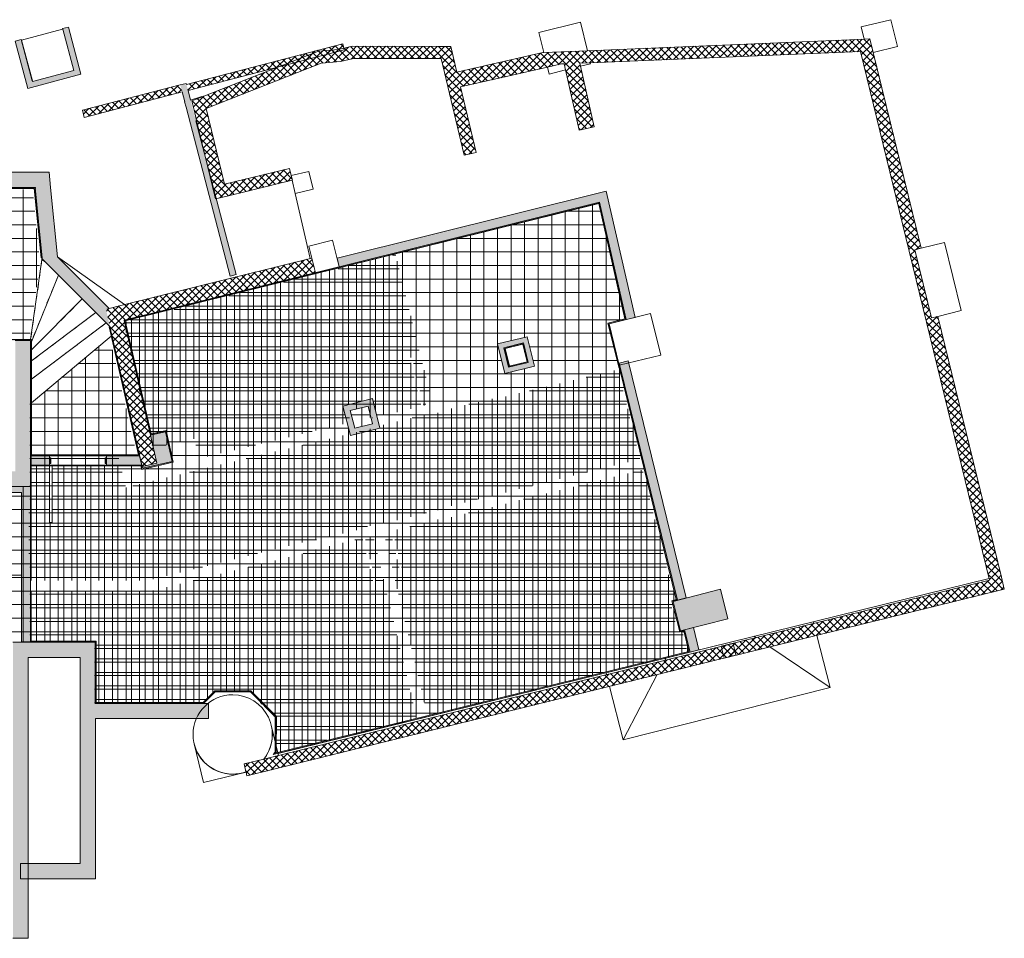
# Model space of a CAD drawing. Header units: millimetres. Extents: x 4.1 to 90.4, y -1.2 to 68.4.
# Tile 230 of 256: x 74.2 to 90.4, y 26.1 to 41.1. Entities that reach past the tile are written whole.
import ezdxf

# ---------------------------------------------------------------- set-up
doc = ezdxf.new("R2010")
doc.units = ezdxf.units.MM
doc.linetypes.add('Overhead_2_', pattern=[0.003969, 0.002381, -0.001587])
for name, color, linetype, lineweight in [('A-DOOR', 7, 'Continuous', 5), ('A-DOOR-FRAM', 7, 'Continuous', 9), ('A-FLOR', 7, 'Continuous', 5), ('A-FLOR-LEVL', 7, 'Continuous', 5), ('A-FLOR-PATT', 7, 'Continuous', 15), ('A-WALL', 7, 'Continuous', 5), ('A-WALL-PATT', 7, 'Continuous', 13), ('I-WALL', 7, 'Continuous', 5), ('S-COLS', 7, 'Continuous', 5), ('S-FNDN', 7, 'Continuous', 5), ('S-STRS', 7, 'Continuous', 5)]:
    doc.layers.add(name, color=color, linetype=linetype, lineweight=lineweight)
pattern_1 = [(0, (-136.63353, -114.262), (0, 0.22225), []), (90, (-136.63353, -114.262), (-0.22225, 0), [])]
pattern_2 = [(45, (0, 0), (-0.060104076, 0.060104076), []), (135, (0, 0), (-0.060104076, -0.060104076), [])]
pattern_3 = [(0, (235.76847, -27.85928), (0, 0.22225), []), (90, (235.76847, -27.85928), (-0.22225, 0), [])]

# ---------------------------------------------------------------- blocks, each defined once
blk = doc.blocks.new('MUC-ENT-EXE-GOE-M3D-TZN-TNV-V21 _Principe Piscine_-D_rvt-1-MUC-LAG-PRO-PLA-ARC-TZN-SS01-AP04B-04RP Maçonnerie')
at = {"layer": 'A-WALL-PATT', "lineweight": 9}
h = blk.add_hatch(dxfattribs=at)
h.set_pattern_fill('FP_10', color=256, style=0, pattern_type=2)
h.set_pattern_definition(pattern_2)
h.paths.add_polyline_path([(-152.687, 68.236), (-147.784, 68.439), (-147.833, 68.638), (-152.99, 68.423), (-152.826, 68.322)])
h = blk.add_hatch(dxfattribs=at)
h.set_pattern_fill('FP_10', color=256, style=0, pattern_type=2)
h.set_pattern_definition(pattern_2)
h.paths.add_polyline_path([(-146.985, 65.169), (-146.791, 65.218), (-147.629, 68.646), (-147.833, 68.638), (-147.45, 67.071)])
h = blk.add_hatch(dxfattribs=at)
h.set_pattern_fill('FP_10', color=256, style=0, pattern_type=2)
h.set_pattern_definition(pattern_2)
h.paths.add_polyline_path([(-158.808, 67.803), (-156.248, 68.47), (-156.273, 68.567), (-158.833, 67.9)])
h = blk.add_hatch(dxfattribs=at)
h.set_pattern_fill('FP_10', color=256, style=0, pattern_type=2)
h.set_pattern_definition(pattern_2)
h.paths.add_polyline_path([(-158.697, 67.434), (-156.623, 68.249), (-156.669, 68.445), (-158.744, 67.63)])
h = blk.add_hatch(dxfattribs=at)
h.set_pattern_fill('FP_10', color=256, style=0, pattern_type=2)
h.set_pattern_definition(pattern_2)
h.paths.add_polyline_path([(-156.623, 68.249), (-156.308, 68.277), (-156.34, 68.475), (-156.669, 68.445)])
h = blk.add_hatch(dxfattribs=at)
h.set_pattern_fill('FP_10', color=256, style=0, pattern_type=2)
h.set_pattern_definition(pattern_2)
h.paths.add_polyline_path([(-156.308, 68.277), (-156.094, 68.327), (-156.116, 68.527), (-156.34, 68.475)])
h = blk.add_hatch(dxfattribs=at)
h.set_pattern_fill('FP_10', color=256, style=0, pattern_type=2)
h.set_pattern_definition(pattern_2)
h.paths.add_polyline_path([(-154.658, 68.324), (-154.706, 68.524), (-156.116, 68.527), (-156.094, 68.327)])
h = blk.add_hatch(dxfattribs=at)
h.set_pattern_fill('FP_10', color=256, style=0, pattern_type=2)
h.set_pattern_definition(pattern_2)
h.paths.add_polyline_path([(-154.282, 66.74), (-154.087, 66.786), (-154.5, 68.523), (-154.706, 68.524), (-154.361, 67.071)])
h = blk.add_hatch(dxfattribs=at)
h.set_pattern_fill('FP_10', color=256, style=0, pattern_type=2)
h.set_pattern_definition(pattern_2)
h.paths.add_polyline_path([(-154.343, 67.86), (-152.687, 68.236), (-152.99, 68.423), (-154.4, 68.104)])
h = blk.add_hatch(dxfattribs=at)
h.set_pattern_fill('FP_10', color=256, style=0, pattern_type=2)
h.set_pattern_definition(pattern_2)
h.paths.add_polyline_path([(-152.396, 67.152), (-152.152, 67.207), (-152.388, 68.248), (-152.642, 68.238), (-152.62, 68.138)])
h = blk.add_hatch(dxfattribs=at)
h.set_pattern_fill('FP_10', color=256, style=0, pattern_type=2)
h.set_pattern_definition(pattern_2)
h.paths.add_polyline_path([(-160.508, 67.361), (-158.905, 67.778), (-158.935, 67.894), (-160.538, 67.477)])
at = {"layer": 'A-WALL-PATT', "lineweight": 5, "true_color": 0x808080}
for points in [[(-158.118, 64.758), (-158.021, 64.784), (-158.838, 67.919), (-158.935, 67.894), (-158.721, 67.071)], [(-169.839, 66.211), (-161.062, 66.211), (-161.086, 66.461), (-169.839, 66.461)], [(-160.919, 64.764), (-161.062, 66.211), (-161.313, 66.211), (-161.198, 65.043), (-161.049, 64.894)], [(-160.088, 63.933), (-160.154, 64.219), (-160.103, 64.231), (-160.95, 65.078), (-160.919, 64.764)], [(-161.389, 61.564), (-161.389, 63.704), (-161.639, 63.704), (-161.639, 61.564)], [(-161.389, 61.314), (-161.389, 61.564), (-161.939, 61.564), (-161.939, 61.314)], [(-161.679, 53.91), (-161.429, 53.91), (-161.429, 58.76), (-161.679, 58.76), (-161.679, 53.91)], [(-160.577, 58.51), (-160.577, 58.76), (-161.429, 58.76), (-161.429, 58.51)], [(-160.327, 54.886), (-160.327, 58.76), (-160.577, 58.76), (-160.577, 54.886)], [(-160.327, 57.51), (-158.475, 57.51), (-158.475, 57.76), (-160.327, 57.76)], [(-160.577, 54.886), (-160.577, 55.136), (-161.554, 55.136), (-161.554, 54.886)]]:
    blk.add_hatch(color=8, dxfattribs=at).paths.add_polyline_path(points)
at = {"layer": 'A-WALL-PATT', "lineweight": 9}
h = blk.add_hatch(dxfattribs=at)
h.set_pattern_fill('FP_10', color=256, style=0, pattern_type=2)
h.set_pattern_definition(pattern_2)
h.paths.add_polyline_path([(-158.36, 66.025), (-158.165, 66.072), (-158.509, 67.508), (-158.697, 67.434), (-158.61, 67.071)])
h = blk.add_hatch(dxfattribs=at)
h.set_pattern_fill('FP_10', color=256, style=0, pattern_type=2)
h.set_pattern_definition(pattern_2)
h.paths.add_polyline_path([(-158.165, 66.072), (-157.098, 66.33), (-157.145, 66.525), (-158.212, 66.267)])
h = blk.add_hatch(dxfattribs=at)
h.set_pattern_fill('FP_10', color=256, style=0, pattern_type=2)
h.set_pattern_definition(pattern_2)
h.paths.add_polyline_path([(-159.855, 64.035), (-156.718, 64.814), (-156.778, 65.057), (-159.911, 64.279)])
h = blk.add_hatch(dxfattribs=at)
h.set_pattern_fill('FP_10', color=256, style=0, pattern_type=2)
h.set_pattern_definition(pattern_2)
h.paths.add_polyline_path([(-145.668, 59.778), (-145.474, 59.826), (-146.519, 64.101), (-146.62, 64.076), (-146.894, 65.192), (-146.985, 65.169), (-146.247, 62.148)])
h = blk.add_hatch(dxfattribs=at)
h.set_pattern_fill('FP_10', color=256, style=0, pattern_type=2)
h.set_pattern_definition(pattern_2)
h.paths.add_polyline_path([(-159.561, 61.639), (-159.317, 61.695), (-159.911, 64.279), (-160.154, 64.219), (-159.578, 61.713)])
h = blk.add_hatch(dxfattribs=at)
h.set_pattern_fill('FP_10', color=256, style=0, pattern_type=2)
h.set_pattern_definition(pattern_2)
h.paths.add_polyline_path([(-150.02, 58.5), (-145.427, 59.631), (-145.474, 59.826), (-150.068, 58.694)])
h = blk.add_hatch(dxfattribs=at)
h.set_pattern_fill('FP_10', color=256, style=0, pattern_type=2)
h.set_pattern_definition(pattern_2)
h.paths.add_polyline_path([(-157.842, 56.572), (-149.826, 58.547), (-149.873, 58.742), (-157.89, 56.766), (-157.854, 56.623)])
at = {"layer": 'S-COLS', "lineweight": 5, "true_color": 0x808080}
for points in [[(-161.434, 67.836), (-160.564, 68.068), (-160.77, 68.841), (-160.867, 68.815), (-160.864, 68.805), (-160.859, 68.807), (-160.679, 68.13), (-161.355, 67.95), (-161.358, 67.96), (-161.363, 67.959), (-161.543, 68.635), (-161.64, 68.609)], [(-159.555, 61.612), (-159.067, 61.724), (-159.179, 62.211), (-159.423, 62.155), (-159.317, 61.695), (-159.561, 61.639)], [(-150.735, 58.946), (-149.959, 59.143), (-150.082, 59.628), (-150.858, 59.431)]]:
    blk.add_hatch(color=8, dxfattribs=at).paths.add_polyline_path(points)
h = blk.add_hatch(color=8, dxfattribs=at)
h.paths.add_polyline_path([(-153.615, 63.163), (-153.129, 63.282), (-153.247, 63.768), (-153.733, 63.649), (-153.648, 63.301)])
h.paths.add_polyline_path([(-153.541, 63.284), (-153.612, 63.576), (-153.321, 63.647), (-153.25, 63.355), (-153.392, 63.321)])
h = blk.add_hatch(color=8, dxfattribs=at)
h.paths.add_polyline_path([(-156.147, 62.147), (-155.662, 62.269), (-155.784, 62.754), (-156.269, 62.631)])
h.paths.add_polyline_path([(-156.074, 62.268), (-156.148, 62.559), (-155.857, 62.632), (-155.783, 62.342)])
at = {"layer": 'A-FLOR', "color": 8, "lineweight": 18, "true_color": 0x7f7f7f}
for p, q in [((-157.051, 66.115), (-156.805, 65.05)), ((-157.33, 56.936), (-145.676, 59.808))]:
    blk.add_line(p, q, dxfattribs=at)
at = {"layer": 'A-FLOR', "lineweight": 9}
blk.add_line((-159.85, 64.294), (-160.95, 65.078), dxfattribs=at)
at = {"layer": 'A-FLOR-LEVL', "color": 9, "lineweight": 9, "true_color": 0xc0c0c0}
blk.add_line((-164.399, 59.86), (-161.539, 59.86), dxfattribs=at)
at = {"layer": 'A-WALL', "color": 8, "lineweight": 15, "true_color": 0x7f7f7f}
for p, q in [((-147.833, 68.638), (-152.262, 68.454)), ((-147.723, 68.642), (-147.833, 68.638)), ((-156.273, 68.567), (-158.833, 67.9)), ((-158.808, 67.803), (-156.248, 68.47)), ((-156.669, 68.445), (-158.577, 67.696)), ((-156.34, 68.475), (-156.669, 68.445)), ((-156.116, 68.527), (-156.34, 68.475)), ((-156.248, 68.47), (-156.273, 68.567)), ((-154.706, 68.524), (-156.116, 68.527)), ((-154.5, 68.523), (-154.706, 68.524)), ((-154.4, 68.104), (-154.5, 68.523)), ((-152.214, 68.255), (-147.784, 68.439)), ((-147.784, 68.439), (-146.985, 65.169)), ((-156.623, 68.249), (-156.308, 68.277)), ((-156.308, 68.277), (-156.094, 68.327)), ((-156.094, 68.327), (-154.658, 68.324)), ((-154.658, 68.324), (-154.282, 66.74)), ((-152.99, 68.423), (-154.4, 68.104)), ((-152.976, 68.424), (-152.99, 68.423)), ((-146.791, 65.218), (-147.576, 68.427)), ((-158.509, 67.508), (-156.623, 68.249)), ((-154.343, 67.86), (-152.917, 68.184)), ((-152.62, 68.138), (-152.396, 67.152)), ((-152.152, 67.207), (-152.377, 68.198)), ((-158.935, 67.894), (-160.538, 67.477)), ((-154.087, 66.786), (-154.343, 67.86)), ((-160.508, 67.361), (-158.905, 67.778)), ((-160.538, 67.477), (-160.508, 67.361)), ((-158.212, 66.267), (-158.509, 67.508)), ((-158.667, 67.31), (-158.36, 66.025)), ((-152.396, 67.152), (-152.152, 67.207)), ((-154.282, 66.74), (-154.087, 66.786)), ((-157.145, 66.525), (-158.212, 66.267)), ((-157.116, 66.408), (-157.145, 66.525)), ((-158.165, 66.072), (-157.101, 66.33)), ((-158.36, 66.025), (-158.165, 66.072)), ((-156.778, 65.057), (-159.911, 64.279)), ((-156.718, 64.814), (-156.778, 65.057)), ((-146.985, 65.169), (-145.668, 59.778)), ((-159.855, 64.035), (-156.718, 64.814)), ((-159.911, 64.279), (-160.103, 64.231)), ((-145.474, 59.826), (-146.519, 64.101)), ((-160.088, 63.933), (-159.561, 61.639)), ((-159.423, 62.155), (-159.855, 64.035)), ((-145.668, 59.778), (-150.068, 58.694)), ((-145.427, 59.631), (-145.474, 59.826)), ((-150.02, 58.5), (-145.427, 59.631)), ((-149.873, 58.742), (-157.323, 56.906)), ((-150.068, 58.694), (-150.02, 58.5)), ((-149.826, 58.547), (-149.873, 58.742)), ((-157.842, 56.572), (-149.826, 58.547)), ((-157.857, 56.634), (-157.842, 56.572))]:
    blk.add_line(p, q, dxfattribs=at)
at = {"layer": 'A-WALL', "color": 8, "lineweight": 18, "true_color": 0x7f7f7f}
for p, q in [((-147.629, 68.646), (-147.723, 68.642)), ((-147.576, 68.427), (-147.629, 68.646)), ((-152.262, 68.454), (-152.976, 68.424)), ((-152.917, 68.184), (-152.687, 68.236)), ((-152.687, 68.236), (-152.642, 68.238)), ((-152.642, 68.238), (-152.62, 68.138)), ((-152.388, 68.248), (-152.214, 68.255)), ((-152.377, 68.198), (-152.388, 68.248)), ((-158.577, 67.696), (-158.744, 67.63)), ((-158.744, 67.63), (-158.697, 67.434)), ((-158.697, 67.434), (-158.667, 67.31)), ((-157.098, 66.33), (-157.116, 66.408)), ((-157.101, 66.33), (-157.098, 66.33)), ((-146.894, 65.193), (-146.791, 65.218)), ((-146.894, 65.192), (-146.894, 65.193)), ((-146.62, 64.076), (-146.894, 65.192)), ((-146.519, 64.101), (-146.62, 64.076)), ((-159.317, 61.695), (-159.423, 62.155)), ((-159.561, 61.639), (-159.317, 61.695)), ((-157.567, 56.846), (-157.89, 56.766)), ((-157.323, 56.906), (-157.567, 56.846)), ((-157.89, 56.766), (-157.858, 56.638)), ((-157.858, 56.638), (-157.857, 56.634))]:
    blk.add_line(p, q, dxfattribs=at)
at = {"layer": 'A-WALL', "lineweight": 15}
for p, q in [((-158.838, 67.919), (-158.935, 67.894)), ((-158.833, 67.9), (-158.838, 67.919)), ((-158.767, 67.645), (-158.808, 67.803)), ((-158.905, 67.778), (-158.863, 67.616)), ((-158.841, 67.531), (-158.118, 64.758)), ((-158.021, 64.784), (-158.679, 67.306)), ((-161.086, 66.461), (-169.839, 66.461)), ((-161.062, 66.211), (-161.086, 66.461)), ((-169.839, 66.211), (-161.313, 66.211)), ((-161.313, 66.211), (-161.198, 65.043)), ((-160.95, 65.078), (-161.062, 66.211)), ((-160.103, 64.231), (-160.95, 65.078)), ((-161.198, 65.043), (-160.919, 64.764)), ((-160.919, 64.764), (-160.088, 63.933)), ((-158.118, 64.758), (-158.021, 64.784)), ((-161.389, 63.704), (-161.639, 63.704)), ((-161.389, 61.564), (-161.389, 63.704)), ((-161.389, 61.314), (-161.389, 61.564)), ((-161.939, 61.314), (-161.389, 61.314)), ((-161.429, 58.76), (-161.679, 58.76)), ((-160.577, 58.76), (-161.429, 58.76)), ((-160.327, 58.76), (-160.577, 58.76)), ((-160.327, 57.76), (-160.327, 58.76)), ((-161.429, 58.51), (-160.577, 58.51)), ((-161.429, 53.91), (-161.429, 58.51)), ((-160.577, 58.51), (-160.577, 55.136)), ((-158.475, 57.76), (-160.327, 57.76)), ((-158.475, 57.51), (-158.475, 57.76)), ((-160.327, 57.51), (-158.475, 57.51)), ((-160.327, 54.886), (-160.327, 57.51)), ((-160.577, 55.136), (-161.554, 55.136)), ((-161.554, 55.136), (-161.554, 54.886)), ((-161.554, 54.886), (-160.577, 54.886)), ((-160.577, 54.886), (-160.327, 54.886)), ((-161.679, 53.91), (-161.429, 53.91))]:
    blk.add_line(p, q, dxfattribs=at)
at = {"layer": 'S-COLS', "lineweight": 15}
for p, q in [((-147.286, 68.961), (-147.772, 68.843)), ((-147.179, 68.524), (-147.286, 68.961)), ((-160.864, 68.805), (-161.536, 68.627)), ((-152.376, 68.919), (-153.056, 68.752)), ((-152.262, 68.454), (-152.376, 68.919)), ((-147.772, 68.843), (-147.723, 68.642)), ((-161.536, 68.627), (-161.358, 67.96)), ((-153.056, 68.752), (-152.976, 68.424)), ((-147.576, 68.427), (-147.179, 68.524)), ((-152.917, 68.184), (-152.89, 68.072)), ((-152.89, 68.072), (-152.62, 68.138)), ((-152.377, 68.198), (-152.21, 68.239)), ((-152.21, 68.239), (-152.214, 68.255)), ((-158.58, 67.703), (-158.767, 67.645)), ((-158.577, 67.696), (-158.58, 67.703)), ((-158.863, 67.616), (-158.866, 67.614)), ((-158.866, 67.614), (-158.841, 67.531)), ((-158.679, 67.306), (-158.667, 67.31)), ((-156.827, 66.475), (-157.116, 66.408)), ((-156.759, 66.183), (-156.827, 66.475)), ((-157.101, 66.33), (-157.051, 66.115)), ((-157.051, 66.115), (-156.759, 66.183)), ((-156.439, 65.35), (-156.827, 65.252)), ((-156.827, 65.252), (-156.717, 64.816)), ((-156.329, 64.913), (-156.439, 65.35)), ((-146.408, 65.312), (-146.791, 65.218)), ((-146.134, 64.195), (-146.408, 65.312)), ((-156.717, 64.816), (-156.329, 64.913)), ((-151.226, 64.146), (-151.906, 63.979)), ((-151.059, 63.466), (-151.226, 64.146)), ((-146.519, 64.101), (-146.134, 64.195)), ((-151.906, 63.979), (-151.739, 63.299)), ((-153.321, 63.647), (-153.612, 63.576)), ((-153.25, 63.355), (-153.321, 63.647)), ((-153.612, 63.576), (-153.541, 63.284)), ((-151.739, 63.299), (-151.059, 63.466)), ((-153.541, 63.284), (-153.25, 63.355)), ((-155.857, 62.632), (-156.148, 62.559)), ((-155.783, 62.342), (-155.857, 62.632)), ((-156.148, 62.559), (-156.074, 62.268)), ((-156.074, 62.268), (-155.783, 62.342)), ((-157.323, 56.906), (-157.444, 57.404)), ((-158.707, 57.097), (-158.553, 56.464)), ((-158.553, 56.464), (-157.857, 56.634))]:
    blk.add_line(p, q, dxfattribs=at)
at = {"layer": 'S-COLS', "color": 7, "lineweight": 15}
for p, q in [((-160.77, 68.841), (-160.867, 68.815)), ((-160.867, 68.815), (-160.864, 68.805)), ((-160.564, 68.068), (-160.77, 68.841)), ((-161.543, 68.635), (-161.64, 68.609)), ((-161.64, 68.609), (-161.434, 67.836)), ((-161.363, 67.959), (-161.543, 68.635)), ((-161.434, 67.836), (-160.564, 68.068)), ((-161.358, 67.96), (-161.363, 67.959)), ((-153.247, 63.768), (-153.733, 63.649)), ((-153.129, 63.282), (-153.247, 63.768)), ((-153.733, 63.649), (-153.615, 63.163)), ((-153.612, 63.576), (-153.321, 63.647)), ((-153.321, 63.647), (-153.25, 63.355)), ((-153.541, 63.284), (-153.612, 63.576)), ((-153.615, 63.163), (-153.129, 63.282)), ((-153.25, 63.355), (-153.541, 63.284)), ((-155.784, 62.754), (-156.269, 62.631)), ((-156.269, 62.631), (-156.147, 62.147)), ((-156.148, 62.559), (-155.857, 62.632)), ((-155.857, 62.632), (-155.783, 62.342)), ((-155.662, 62.269), (-155.784, 62.754)), ((-156.074, 62.268), (-156.148, 62.559)), ((-155.783, 62.342), (-156.074, 62.268)), ((-159.179, 62.211), (-159.423, 62.155)), ((-159.067, 61.724), (-159.179, 62.211)), ((-156.147, 62.147), (-155.662, 62.269)), ((-159.555, 61.612), (-159.067, 61.724)), ((-159.561, 61.639), (-159.555, 61.612)), ((-150.082, 59.628), (-150.858, 59.431)), ((-149.959, 59.143), (-150.082, 59.628)), ((-150.858, 59.431), (-150.735, 58.946)), ((-150.735, 58.946), (-149.959, 59.143))]:
    blk.add_line(p, q, dxfattribs=at)
at = {"layer": 'S-COLS', "lineweight": 18}
for p, q in [((-160.859, 68.807), (-160.864, 68.805)), ((-160.679, 68.13), (-160.859, 68.807)), ((-147.723, 68.642), (-147.629, 68.646)), ((-147.629, 68.646), (-147.576, 68.427)), ((-152.976, 68.424), (-152.262, 68.454)), ((-161.355, 67.95), (-160.679, 68.13)), ((-152.687, 68.236), (-152.917, 68.184)), ((-152.642, 68.238), (-152.687, 68.236)), ((-152.62, 68.138), (-152.642, 68.238)), ((-152.214, 68.255), (-152.388, 68.248)), ((-152.388, 68.248), (-152.377, 68.198)), ((-161.358, 67.96), (-161.355, 67.95)), ((-158.744, 67.63), (-158.577, 67.696)), ((-158.697, 67.434), (-158.744, 67.63)), ((-158.667, 67.31), (-158.697, 67.434)), ((-157.116, 66.408), (-157.098, 66.33)), ((-157.098, 66.33), (-157.101, 66.33)), ((-146.791, 65.218), (-146.894, 65.193)), ((-146.894, 65.193), (-146.894, 65.192)), ((-146.894, 65.192), (-146.62, 64.076)), ((-146.62, 64.076), (-146.519, 64.101)), ((-157.89, 56.766), (-157.567, 56.846)), ((-157.567, 56.846), (-157.323, 56.906)), ((-157.858, 56.638), (-157.89, 56.766)), ((-157.857, 56.634), (-157.858, 56.638))]:
    blk.add_line(p, q, dxfattribs=at)
at = {"layer": 'S-COLS', "color": 7}
for p, q in [((-160.864, 68.805), (-160.859, 68.807)), ((-160.859, 68.807), (-160.679, 68.13)), ((-160.679, 68.13), (-161.355, 67.95)), ((-161.355, 67.95), (-161.358, 67.96)), ((-159.423, 62.155), (-159.317, 61.695)), ((-159.317, 61.695), (-159.561, 61.639))]:
    blk.add_line(p, q, dxfattribs=at)
at = {"layer": 'S-COLS', "lineweight": 15}
for start, end in [(89.8709, 269.8709), (321.5366, 89.8709), (321.5366, 13.6808), (193.6808, 289.5435), (269.8709, 289.5435)]:
    blk.add_arc((-158.076, 57.25), 0.65, start, end, dxfattribs=at)
at = {"layer": 'S-FNDN', "color": 9, "lineweight": 9, "true_color": 0xc0c0c0}
for p, q in [((-148.548, 59.068), (-148.556, 59.098)), ((-149.495, 58.835), (-149.529, 58.858)), ((-148.282, 58.02), (-148.499, 58.874)), ((-148.282, 58.02), (-149.27, 58.684)), ((-150.991, 58.466), (-150.972, 58.503)), ((-151.954, 58.261), (-151.946, 58.231)), ((-151.675, 57.161), (-151.115, 58.23)), ((-151.897, 58.037), (-151.675, 57.161)), ((-151.675, 57.161), (-148.282, 58.02))]:
    blk.add_line(p, q, dxfattribs=at)
at = {"layer": 'S-STRS', "lineweight": 9}
for p, q in [((-161.203, 65.032), (-161.388, 63.719)), ((-161.203, 65.032), (-161.145, 64.991)), ((-160.933, 64.778), (-161.374, 63.686)), ((-160.541, 64.386), (-161.374, 63.554)), ((-160.111, 64.239), (-160.101, 64.232)), ((-160.319, 64.165), (-161.374, 63.37)), ((-160.148, 63.993), (-161.374, 63.07))]:
    blk.add_line(p, q, dxfattribs=at)
at = {"layer": 'S-STRS', "linetype": 'Overhead_2_', "lineweight": 9}
for p, q in [((-161.203, 65.032), (-161.388, 63.719)), ((-160.933, 64.778), (-161.374, 63.686)), ((-160.541, 64.386), (-161.374, 63.554)), ((-160.319, 64.165), (-161.374, 63.37)), ((-160.148, 63.993), (-161.374, 63.07))]:
    blk.add_line(p, q, dxfattribs=at)
blk = doc.blocks.new('LAG-C1030-PORTE-HM_Simple_OC-13PR_20_01 - LAG-C1030-PORTE-HM_Simple_OC-13PR_20_01-93x204-V25-MUC-LAG-PRO-PLA-ARC-TZN-SS01-AP04B-04RP Maçonnerie')
at = {"layer": 'A-DOOR', "lineweight": 9}
for p, q in [((0.425, 1.017), (0.465, 1.017)), ((0.425, 0.087), (0.425, 1.017)), ((0.465, 1.017), (0.465, 0.087)), ((0.465, 0.087), (0.425, 0.087))]:
    blk.add_line(p, q, dxfattribs=at)
at = {"layer": 'A-DOOR-FRAM'}
for p, q in [((-0.495, 0.0862), (-0.4942, 0.087)), ((-0.495, 0.075), (-0.495, 0.0862)), ((-0.4935, 0.075), (-0.495, 0.075)), ((-0.4942, 0.087), (-0.4658, 0.087)), ((-0.4935, 0.0855), (-0.4935, 0.075)), ((-0.4665, 0.0855), (-0.4935, 0.0855)), ((-0.4665, 0.0455), (-0.4665, 0.0855)), ((-0.4485, 0.0455), (-0.4665, 0.0455)), ((-0.4658, 0.087), (-0.465, 0.0862)), ((-0.465, 0.0862), (-0.465, 0.047)), ((-0.465, 0.047), (-0.4478, 0.047)), ((-0.4485, -0.0405), (-0.4485, 0.0455)), ((-0.4478, 0.047), (-0.447, 0.0462)), ((-0.447, 0.0462), (-0.447, -0.0412)), ((0.447, 0.0462), (0.4478, 0.047)), ((0.447, -0.0412), (0.447, 0.0462)), ((0.4478, 0.047), (0.465, 0.047)), ((0.4485, 0.0455), (0.4485, -0.0405)), ((0.4665, 0.0455), (0.4485, 0.0455)), ((0.465, 0.0862), (0.4658, 0.087)), ((0.465, 0.047), (0.465, 0.0862)), ((0.4658, 0.087), (0.4942, 0.087)), ((0.4665, 0.0855), (0.4665, 0.0455)), ((0.4935, 0.0855), (0.4665, 0.0855)), ((0.4935, 0.075), (0.4935, 0.0855)), ((0.495, 0.075), (0.4935, 0.075)), ((0.4942, 0.087), (0.495, 0.0862)), ((0.495, 0.0862), (0.495, 0.075)), ((-0.495, -0.0862), (-0.495, -0.075)), ((-0.495, -0.075), (-0.4935, -0.075)), ((-0.4942, -0.087), (-0.495, -0.0862)), ((-0.4658, -0.087), (-0.4942, -0.087)), ((-0.4935, -0.075), (-0.4935, -0.0855)), ((-0.4935, -0.0855), (-0.4665, -0.0855)), ((-0.4665, -0.0405), (-0.4485, -0.0405)), ((-0.4665, -0.0855), (-0.4665, -0.0405)), ((-0.465, -0.0862), (-0.4658, -0.087)), ((-0.465, -0.042), (-0.465, -0.0862)), ((-0.4478, -0.042), (-0.465, -0.042)), ((-0.447, -0.0412), (-0.4478, -0.042)), ((0.4478, -0.042), (0.447, -0.0412)), ((0.465, -0.042), (0.4478, -0.042)), ((0.4485, -0.0405), (0.4665, -0.0405)), ((0.465, -0.0862), (0.465, -0.042)), ((0.4658, -0.087), (0.465, -0.0862)), ((0.4942, -0.087), (0.4658, -0.087)), ((0.4665, -0.0405), (0.4665, -0.0855)), ((0.4665, -0.0855), (0.4935, -0.0855)), ((0.4935, -0.0855), (0.4935, -0.075)), ((0.4935, -0.075), (0.495, -0.075)), ((0.495, -0.0862), (0.4942, -0.087)), ((0.495, -0.075), (0.495, -0.0862))]:
    blk.add_line(p, q, dxfattribs=at)

msp = doc.modelspace()

# ---------------------------------------------------------------- hatches: boundary and pattern name
at = {"layer": 'A-FLOR-PATT', "true_color": 0xff0080}
h = msp.add_hatch(dxfattribs=at)
h.set_pattern_fill('NET', color=230, scale=0.07, style=0)
h.set_pattern_definition(pattern_1)
h.paths.add_polyline_path([(84.06, 35.408), (84.052, 35.406), (83.871, 36.147), (83.872, 36.147), (84.15, 36.215), (83.72, 38.108), (75.958, 36.181), (76.383, 34.33), (76.626, 34.386), (76.627, 34.385), (76.745, 33.869), (76.229, 33.75), (76.216, 33.805), (74.758, 33.805), (74.758, 32.878), (74.718, 32.878), (74.718, 33.805), (74.42, 33.805), (74.406, 33.813), (74.406, 30.932), (74.406, 30.917), (75.467, 30.917), (75.467, 29.916), (77.239, 29.916), (77.431, 30.107), (78.011, 30.106), (78.42, 29.695), (78.419, 29.28), (78.459, 29.114), (85.198, 30.767), (85.116, 31.102), (85.049, 31.085), (84.919, 31.598), (84.99, 31.616)])
h.paths.add_polyline_path([(79.526, 34.788), (80.01, 34.91), (80.133, 34.425), (79.648, 34.303)], flags=16)
h.paths.add_polyline_path([(79.721, 34.425), (79.647, 34.715), (79.938, 34.789), (80.011, 34.498)], flags=0)
h.paths.add_polyline_path([(82.18, 35.32), (82.062, 35.806), (82.547, 35.924), (82.666, 35.438)], flags=16)
h.paths.add_polyline_path([(82.242, 35.423), (82.164, 35.743), (82.165, 35.743), (82.485, 35.821), (82.563, 35.501)], flags=0)
h.paths.add_polyline_path([(82.253, 35.441), (82.182, 35.732), (82.474, 35.803), (82.545, 35.512)], flags=0)

# ---------------------------------------------------------------- next in the draw order: block references
at = {"lineweight": 5}
msp.add_blockref('MUC-ENT-EXE-GOE-M3D-TZN-TNV-V21 _Principe Piscine_-D_rvt-1-MUC-LAG-PRO-PLA-ARC-TZN-SS01-AP04B-04RP Maçonnerie', (235.795, -27.844), dxfattribs=at)

# ---------------------------------------------------------------- next in the draw order: hatches: boundary and pattern name
at = {"layer": 'A-FLOR-PATT', "true_color": 0xff0080}
h = msp.add_hatch(dxfattribs=at)
h.set_pattern_fill('NET', color=230, scale=0.07)
h.set_pattern_definition(pattern_1)
h.paths.add_polyline_path([(59.225, 35.695), (57.75, 35.695), (57.75, 31.785), (59.225, 31.785)])
h.paths.add_polyline_path([(62.851, 33.395), (61.219, 33.395), (61.204, 33.395), (61.204, 35.68), (61.204, 35.695), (59.225, 35.695), (59.225, 31.785), (59.809, 31.785), (59.809, 31.485), (62.851, 31.485), (62.851, 32.17), (62.851, 32.205, -0.400731), (61.925, 33.095), (61.924, 33.095), (61.924, 33.135), (62.851, 33.135), (62.851, 33.17)])
h.paths.add_polyline_path([(65.565, 35.695), (65.026, 35.695), (65.026, 34.768), (64.986, 34.768), (64.986, 34.769, -0.400731), (64.096, 35.695), (63.987, 35.695), (63.987, 34.571), (63.987, 34.556), (63.987, 33.623), (63.987, 33.395), (63.972, 33.395), (63.031, 33.395), (63.031, 33.136), (63.031, 32.203), (63.031, 32), (64.279, 32), (65.212, 32), (65.565, 32)])
h.paths.add_polyline_path([(65.565, 29.995), (63.03, 29.995), (63.03, 28.417), (65.565, 28.417)])
h.paths.add_polyline_path([(65.74, 29.995), (65.565, 29.995), (65.565, 28.417), (65.74, 28.417)])
h.paths.add_polyline_path([(65.74, 30.955), (65.565, 30.955), (65.565, 29.995), (65.74, 29.995)])
h.paths.add_polyline_path([(65.565, 30.955), (65.39, 30.955), (65.39, 31.47), (65.39, 31.82), (65.21, 31.82), (65.21, 30.893), (65.17, 30.893), (65.17, 30.894, -0.400731), (64.28, 31.82), (64.279, 31.82), (63.03, 31.82), (63.03, 29.995), (65.565, 29.995)])
h.paths.add_polyline_path([(64.963, 31.82), (64.28, 31.82, 0.336568), (64.963, 30.926)], flags=16)
h.paths.add_polyline_path([(65.17, 31.82), (64.963, 31.82), (64.963, 30.926, 0.056538), (65.17, 30.894)], flags=17)
h.paths.add_polyline_path([(65.21, 31.823), (65.17, 31.823), (65.17, 30.893), (65.21, 30.893)])
h.paths.add_polyline_path([(65.192, 31.952), (65.21, 31.952), (65.21, 32), (64.28, 32), (64.28, 31.952), (64.298, 31.952), (64.298, 31.863), (64.28, 31.863), (64.28, 31.823, 0.401668), (65.17, 30.894), (65.17, 31.823), (65.21, 31.823), (65.21, 31.863), (65.192, 31.863)])
h.paths.add_polyline_path([(65.94, 32.323), (65.94, 33.256), (65.94, 35.695), (65.565, 35.695), (65.565, 32), (65.94, 32)])
h.paths.add_polyline_path([(66.105, 33.255), (66.077, 33.255), (66.077, 33.237), (65.988, 33.237), (65.988, 33.255), (65.94, 33.255), (65.94, 32.325), (65.988, 32.325), (65.988, 32.343), (66.077, 32.343), (66.077, 32.325), (66.105, 32.325)])
h.paths.add_polyline_path([(67.81, 32.721, 0.267692), (67.435, 33.37), (66.684, 33.37, 0.063483), (66.533, 33.255), (67.047, 33.255), (67.047, 33.215), (67.047, 33.215, -0.315258), (66.398, 32.368, 0.780992)], flags=17)
h.paths.add_polyline_path([(74.255, 33.37), (69.195, 33.37, -0.267692), (69.57, 32.721, -1), (68.07, 32.721, -0.267692), (68.444, 33.37), (67.435, 33.37, -0.267692), (67.81, 32.721, -0.780992), (66.398, 32.368, -0.075886), (66.12, 32.325), (66.12, 32.3), (66.12, 32), (66.37, 32), (66.37, 30.932), (66.355, 30.917), (74.116, 30.917), (74.255, 30.917), (74.255, 30.924)])
h.paths.add_polyline_path([(66.496, 33.215), (66.12, 33.215), (66.12, 32.325, 0.075886), (66.398, 32.368, -0.122969), (66.31, 32.721, -0.181796)], flags=17)
h.paths.add_polyline_path([(67.047, 33.215), (66.496, 33.215, 0.181796), (66.31, 32.721, 0.122969), (66.398, 32.368, 0.315258)], flags=17)
h.paths.add_polyline_path([(67.435, 33.37), (68.444, 33.37, -0.268464), (69.195, 33.37), (74.255, 33.37), (74.255, 30.924), (74.405, 30.924), (74.405, 31.774), (74.405, 33.47), (69.75, 33.47), (69.75, 33.62), (68.105, 33.62), (68.105, 33.47), (67.855, 33.47), (67.855, 33.62), (66.205, 33.62), (66.205, 33.47), (65.955, 33.47), (65.955, 33.256), (66.116, 33.256), (66.116, 33.283), (66.105, 33.283), (66.105, 33.285), (66.12, 33.285), (66.12, 33.255), (66.533, 33.255, -0.337703)])
h.paths.add_polyline_path([(66.533, 33.255), (66.117, 33.255), (66.117, 33.215), (66.12, 33.215), (66.496, 33.215, -0.018331)], flags=17)
h.paths.add_polyline_path([(69.195, 33.37), (68.444, 33.37, 0.267692), (68.07, 32.721, 1), (69.57, 32.721, 0.267692)], flags=17)
h.paths.add_polyline_path([(73.764, 35.594), (73.764, 35.844), (73.924, 35.844), (73.924, 35.859), (74.381, 35.859), (74.569, 37.2), (74.568, 37.2), (74.553, 37.199), (74.441, 38.337), (62.97, 38.337), (62.969, 38.187), (60.605, 38.187), (60.605, 38.112), (60.589, 38.112), (60.59, 38.107), (61.315, 38.107), (61.315, 38.074), (60.589, 38.074), (60.59, 36.749), (61.315, 36.749), (61.315, 36.717), (60.589, 36.717), (60.59, 36.712), (60.605, 36.712), (60.605, 35.859), (63.2, 35.859), (63.2, 35.844), (65, 35.844), (65, 35.859), (65.239, 35.86), (65.239, 36.72), (66.569, 36.72), (66.569, 35.859), (70.104, 35.859), (70.104, 35.624), (70.254, 35.623), (70.254, 35.594), (71.254, 35.594), (71.254, 35.624), (71.404, 35.624), (71.404, 35.859), (72.624, 35.859), (72.624, 35.624), (72.774, 35.624), (72.774, 35.594), (73.616, 35.594)])
h.paths.add_polyline_path([(69.763, 31.466), (70.586, 31.466), (70.586, 31.981), (69.763, 31.981)], flags=24)
h = msp.add_hatch(dxfattribs=at)
h.set_pattern_fill('NET', color=230, scale=0.07, style=0)
h.set_pattern_definition(pattern_3)
h.paths.add_polyline_path([(77.169, 33.927), (79.651, 34.521), (79.603, 34.711), (79.923, 34.791), (79.972, 34.598), (80.008, 34.606), (80.012, 34.592), (80.809, 34.783), (80.618, 35.58), (80.657, 35.589), (80.848, 34.792), (80.887, 34.801), (80.883, 34.816), (80.992, 34.842), (80.389, 37.272), (75.931, 36.165), (76.406, 34.097), (77.093, 34.255), (77.157, 33.976)])
h = msp.add_hatch(dxfattribs=at)
h.set_pattern_fill('NET', color=230, scale=0.07, style=0)
h.set_pattern_definition(pattern_3)
h.paths.add_polyline_path([(76.341, 31.931), (76.344, 31.931), (79.01, 32.588), (79.014, 32.574), (79.887, 32.789), (79.884, 32.804), (80.224, 32.887), (80.227, 32.873), (81.101, 33.088), (81.097, 33.103), (84.396, 33.916), (84.036, 35.385), (82.179, 34.941), (82.175, 34.955), (81.3, 34.746), (81.304, 34.731), (80.925, 34.641), (80.922, 34.655), (80.047, 34.446), (80.05, 34.431), (75.966, 33.454), (75.844, 33.968), (76.134, 34.035), (75.701, 35.918), (74.394, 34.824), (74.394, 33.254), (74.379, 33.254), (74.379, 32.354), (74.394, 32.354), (74.395, 31.931), (76.208, 31.931)])
h = msp.add_hatch(dxfattribs=at)
h.set_pattern_fill('NET', color=230, scale=0.07, style=0)
h.set_pattern_definition(pattern_3)
h.paths.add_polyline_path([(80.915, 29.707), (85.172, 30.752), (85.09, 31.086), (85.023, 31.069), (84.893, 31.583), (84.964, 31.601), (84.583, 33.155), (84.542, 33.305), (84.546, 33.306), (84.439, 33.741), (81.141, 32.928), (81.137, 32.942), (80.341, 32.746), (80.537, 31.95), (80.498, 31.941), (80.302, 32.737), (80.263, 32.727), (80.267, 32.713), (80.2, 32.696), (80.904, 29.753)])
h = msp.add_hatch(dxfattribs=at)
h.set_pattern_fill('NET', color=230, scale=0.07, style=0)
h.set_pattern_definition(pattern_3)
h.paths.add_polyline_path([(78.396, 29.082), (80.742, 29.66), (80.025, 32.653), (79.927, 32.629), (79.923, 32.643), (79.884, 32.634), (80.081, 31.838), (80.042, 31.828), (79.846, 32.624), (79.049, 32.428), (79.053, 32.414), (76.362, 31.751), (74.395, 31.751), (74.395, 30.916), (75.456, 30.915), (75.456, 29.916), (77.206, 29.916), (77.398, 30.107), (77.991, 30.105), (78.409, 29.686), (78.407, 29.093)])
at = {"layer": 'A-WALL-PATT', "lineweight": 5, "true_color": 0xc0c0c0}
for points in [[(80.55, 37.322), (83.734, 38.113), (83.731, 38.127), (80.547, 37.336)], [(84.154, 36.201), (84.168, 36.204), (83.734, 38.113), (83.721, 38.109), (84.151, 36.214)], [(75.943, 36.178), (80.55, 37.322), (80.547, 37.336), (75.94, 36.192)], [(76.372, 34.312), (76.385, 34.315), (75.956, 36.181), (75.943, 36.177), (76.227, 34.941)], [(83.875, 36.132), (84.154, 36.201), (84.15, 36.214), (83.872, 36.146)], [(84.053, 35.406), (84.067, 35.41), (83.889, 36.136), (83.875, 36.132)], [(82.169, 35.729), (82.487, 35.807), (82.484, 35.82), (82.165, 35.742)], [(82.24, 35.437), (82.253, 35.441), (82.182, 35.732), (82.169, 35.729), (82.23, 35.477)], [(82.548, 35.498), (82.562, 35.501), (82.487, 35.807), (82.474, 35.803), (82.545, 35.512)], [(82.243, 35.424), (82.548, 35.498), (82.545, 35.512), (82.24, 35.437)], [(76.385, 34.315), (76.615, 34.368), (76.612, 34.381), (76.382, 34.328)], [(76.727, 33.88), (76.741, 33.883), (76.626, 34.384), (76.612, 34.381), (76.615, 34.368)]]:
    msp.add_hatch(color=9, dxfattribs=at).paths.add_polyline_path(points)
at = {"layer": 'I-WALL'}
for points in [[(74.482, 38.352), (74.488, 38.352), (74.488, 38.367), (62.981, 38.367), (62.981, 38.352), (74.467, 38.352)], [(74.579, 37.214), (74.594, 37.216), (74.482, 38.352), (74.467, 38.352)], [(79.466, 37.067), (83.877, 38.163), (83.843, 38.309), (79.43, 37.213)], [(84.168, 36.204), (84.314, 36.237), (83.877, 38.163), (83.731, 38.127), (83.968, 37.085)], [(76.193, 33.972), (75.707, 36.089), (75.692, 36.086), (76.178, 33.972)], [(84.052, 35.406), (84.053, 35.406), (83.874, 36.132)], [(74.405, 33.987), (74.42, 33.987), (74.42, 35.875), (74.405, 35.875), (74.405, 34.941)], [(82.562, 35.501), (82.563, 35.502), (82.487, 35.807)], [(84.458, 33.847), (84.604, 33.883), (84.201, 35.527), (84.055, 35.491), (84.19, 34.941)], [(82.242, 35.424), (82.243, 35.424), (82.239, 35.437)], [(84.99, 31.616), (85.004, 31.62), (84.075, 35.412), (84.06, 35.408), (84.7, 32.798)], [(76.382, 34.328), (76.383, 34.33), (76.241, 34.941)], [(76.178, 33.972), (76.174, 33.987), (74.405, 33.987), (74.405, 33.972), (74.746, 33.972)], [(76.216, 33.805), (76.213, 33.82), (74.42, 33.82), (74.42, 33.805), (74.718, 33.805), (74.718, 33.808), (74.758, 33.808), (74.758, 33.805)], [(76.225, 33.765), (76.24, 33.768), (76.228, 33.82), (76.213, 33.82), (76.216, 33.805)], [(76.229, 33.75), (76.744, 33.869), (76.741, 33.883), (76.225, 33.765)], [(76.744, 33.869), (76.745, 33.869), (76.741, 33.883)], [(85.008, 31.607), (85.153, 31.642), (84.604, 33.883), (84.458, 33.847), (84.716, 32.798)], [(74.255, 33.37), (74.255, 33.47), (65.955, 33.47), (65.955, 33.37), (73.101, 33.37)], [(74.255, 30.924), (74.405, 30.924), (74.405, 33.47), (74.255, 33.47), (74.255, 32.798)], [(85.045, 31.099), (85.06, 31.103), (84.933, 31.602), (84.919, 31.598)], [(84.937, 31.587), (85.008, 31.605), (85.004, 31.62), (84.933, 31.602)], [(85.216, 30.757), (85.362, 30.792), (85.273, 31.157), (85.127, 31.121)], [(85.049, 31.085), (85.116, 31.102), (85.113, 31.116), (85.045, 31.099)], [(85.198, 30.767), (85.213, 30.771), (85.127, 31.12), (85.113, 31.116), (85.116, 31.102)], [(75.467, 30.917), (75.467, 30.932), (74.406, 30.932), (74.406, 30.917)], [(75.467, 29.931), (75.482, 29.931), (75.482, 30.932), (75.467, 30.932), (75.467, 30.655)], [(78.411, 29.087), (85.216, 30.756), (85.213, 30.771), (78.432, 29.107)], [(77.239, 29.916), (77.431, 30.107), (77.409, 30.107), (77.218, 29.916)], [(78.011, 30.106), (77.996, 30.121), (77.424, 30.122), (77.409, 30.107), (77.624, 30.107)], [(78.42, 29.695), (78.42, 29.716), (78.017, 30.121), (77.996, 30.121), (78.035, 30.081)], [(77.218, 29.916), (77.233, 29.931), (75.467, 29.931), (75.467, 29.916), (77.213, 29.916)], [(78.418, 29.115), (78.433, 29.13), (78.435, 29.701), (78.42, 29.716), (78.419, 29.315)], [(78.383, 29.08), (78.411, 29.087), (78.433, 29.109), (78.433, 29.13), (78.418, 29.115)]]:
    msp.add_hatch(color=9, dxfattribs=at).paths.add_polyline_path(points)
h = msp.add_hatch(color=9, dxfattribs=at)
h.paths.add_polyline_path([(74.405, 35.86), (74.405, 35.875), (73.95, 35.875), (73.95, 35.86), (74.155, 35.86)])
h.paths.add_polyline_path([(72.205, 35.86), (72.65, 35.86), (72.65, 35.875), (71.43, 35.875), (71.43, 35.86), (71.955, 35.86)])
h.paths.add_polyline_path([(70.005, 35.86), (70.13, 35.86), (70.13, 35.875), (66.58, 35.875), (66.58, 35.86), (69.812, 35.86)])
h = msp.add_hatch(color=9, dxfattribs=at)
h.paths.add_polyline_path([(76.228, 33.82), (76.193, 33.97), (75.649, 33.97), (75.649, 33.82), (76.213, 33.82)])
h.paths.add_polyline_path([(74.413, 33.82), (74.716, 33.82), (74.716, 33.97), (74.413, 33.97), (74.413, 33.87)])

# ---------------------------------------------------------------- next in the draw order: linework, layer by layer
at = {"layer": 'A-FLOR'}
for p, q in [((74.591, 37.189), (74.595, 37.216)), ((75.727, 35.934), (74.42, 34.84)), ((74.42, 33.813), (74.406, 33.813)), ((74.406, 33.813), (74.406, 30.932)), ((74.255, 30.917), (74.255, 30.924)), ((78.058, 30.058), (78.418, 29.695)), ((78.418, 29.695), (78.418, 29.282)), ((78.464, 29.094), (80.554, 29.613))]:
    msp.add_line(p, q, dxfattribs=at)
at = {"layer": 'A-WALL'}
for p, q in [((75.956, 36.181), (83.721, 38.11)), ((83.721, 38.11), (84.151, 36.214)), ((75.956, 36.181), (76.382, 34.328)), ((84.151, 36.214), (83.871, 36.146)), ((83.872, 36.147), (84.053, 35.406)), ((82.485, 35.82), (82.165, 35.742)), ((82.165, 35.743), (82.243, 35.423)), ((82.562, 35.501), (82.484, 35.821)), ((82.242, 35.424), (82.563, 35.502)), ((84.06, 35.408), (84.067, 35.41)), ((76.627, 34.385), (76.382, 34.328)), ((76.744, 33.869), (76.625, 34.385)), ((76.228, 33.82), (75.649, 33.82)), ((76.727, 33.88), (76.741, 33.883)), ((74.405, 31.774), (74.405, 33.47))]:
    msp.add_line(p, q, dxfattribs=at)
at = {"layer": 'I-WALL', "lineweight": 13}
for p, q in [((74.488, 38.367), (59.716, 38.367)), ((62.996, 38.352), (74.467, 38.352)), ((74.467, 38.352), (74.579, 37.214)), ((74.482, 38.352), (74.488, 38.352)), ((74.594, 37.216), (74.482, 38.352)), ((74.488, 38.352), (74.488, 38.367)), ((83.843, 38.309), (79.43, 37.213)), ((84.314, 36.237), (83.843, 38.309)), ((75.94, 36.192), (83.731, 38.127)), ((75.958, 36.181), (83.72, 38.108)), ((83.72, 38.108), (84.15, 36.215)), ((84.168, 36.204), (83.731, 38.127)), ((74.579, 37.214), (74.594, 37.216)), ((79.43, 37.213), (79.466, 37.067)), ((75.94, 36.192), (76.372, 34.312)), ((76.383, 34.33), (75.958, 36.181)), ((84.15, 36.215), (83.871, 36.147)), ((83.889, 36.136), (84.168, 36.204)), ((84.168, 36.204), (84.314, 36.237)), ((75.707, 36.089), (75.692, 36.086)), ((75.692, 36.086), (76.174, 33.987)), ((76.193, 33.972), (75.707, 36.089)), ((83.871, 36.147), (84.052, 35.406)), ((84.067, 35.41), (83.889, 36.136)), ((74.42, 35.875), (73.95, 35.875)), ((74.155, 35.86), (74.405, 35.86)), ((74.405, 35.86), (74.405, 33.972)), ((74.42, 33.987), (74.42, 35.875)), ((82.485, 35.821), (82.164, 35.743)), ((82.164, 35.743), (82.242, 35.423)), ((82.182, 35.732), (82.474, 35.803)), ((82.253, 35.441), (82.182, 35.732)), ((82.474, 35.803), (82.545, 35.512)), ((82.563, 35.501), (82.485, 35.821)), ((82.545, 35.512), (82.253, 35.441)), ((84.201, 35.527), (84.055, 35.491)), ((85.153, 31.642), (84.201, 35.527)), ((82.242, 35.423), (82.563, 35.501)), ((84.052, 35.406), (84.06, 35.408)), ((85.008, 31.605), (84.055, 35.491)), ((84.06, 35.408), (84.99, 31.616)), ((84.075, 35.412), (84.067, 35.41)), ((76.626, 34.386), (76.383, 34.33)), ((76.745, 33.869), (76.626, 34.386)), ((76.372, 34.312), (76.615, 34.368)), ((76.615, 34.368), (76.727, 33.88)), ((74.405, 33.972), (76.193, 33.972)), ((74.716, 33.97), (74.413, 33.97)), ((74.413, 33.97), (74.413, 33.82)), ((76.174, 33.987), (74.42, 33.987)), ((74.716, 33.82), (74.716, 33.97)), ((76.193, 33.97), (75.649, 33.97)), ((75.649, 33.97), (75.649, 33.82)), ((76.24, 33.768), (76.193, 33.97)), ((75.649, 33.82), (74.413, 33.82)), ((74.42, 33.805), (74.718, 33.805)), ((74.758, 33.805), (76.216, 33.805)), ((76.216, 33.805), (76.229, 33.75)), ((76.229, 33.75), (76.745, 33.869)), ((76.727, 33.88), (76.24, 33.768)), ((74.405, 33.47), (69.75, 33.47)), ((66.105, 33.37), (74.255, 33.37)), ((74.255, 33.37), (74.255, 30.924)), ((74.405, 30.924), (74.405, 31.774)), ((85.008, 31.607), (85.153, 31.642)), ((84.99, 31.616), (84.919, 31.598)), ((84.919, 31.598), (85.049, 31.085)), ((84.937, 31.587), (85.008, 31.605)), ((85.06, 31.103), (84.937, 31.587)), ((85.273, 31.157), (85.127, 31.121)), ((85.362, 30.792), (85.273, 31.157)), ((85.049, 31.085), (85.116, 31.102)), ((85.127, 31.12), (85.06, 31.103)), ((85.116, 31.102), (85.198, 30.767)), ((85.127, 31.121), (85.216, 30.756)), ((74.255, 30.924), (74.405, 30.924)), ((74.406, 30.932), (74.406, 30.917)), ((74.406, 30.917), (75.467, 30.917)), ((75.482, 30.932), (74.421, 30.932)), ((75.467, 30.917), (75.467, 29.916)), ((75.482, 29.931), (75.482, 30.932)), ((78.383, 29.08), (85.216, 30.756)), ((85.198, 30.767), (78.432, 29.107)), ((85.216, 30.757), (85.362, 30.792)), ((77.424, 30.122), (77.233, 29.931)), ((77.239, 29.916), (77.431, 30.107)), ((78.017, 30.121), (77.424, 30.122)), ((77.431, 30.107), (78.011, 30.106)), ((78.011, 30.106), (78.42, 29.695)), ((78.435, 29.701), (78.017, 30.121)), ((75.467, 29.916), (77.239, 29.916)), ((77.233, 29.931), (75.482, 29.931)), ((78.433, 29.109), (78.435, 29.701)), ((78.42, 29.695), (78.418, 29.115)), ((78.418, 29.115), (78.383, 29.08)), ((78.432, 29.107), (78.433, 29.109))]:
    msp.add_line(p, q, dxfattribs=at)

# ---------------------------------------------------------------- next in the draw order: block references
at = {"layer": 'A-DOOR', "rotation": 180}
msp.add_blockref('LAG-C1030-PORTE-HM_Simple_OC-13PR_20_01 - LAG-C1030-PORTE-HM_Simple_OC-13PR_20_01-93x204-V25-MUC-LAG-PRO-PLA-ARC-TZN-SS01-AP04B-04RP Maçonnerie', (75.183, 33.895), dxfattribs=at)

doc.saveas('drawing.dxf')
